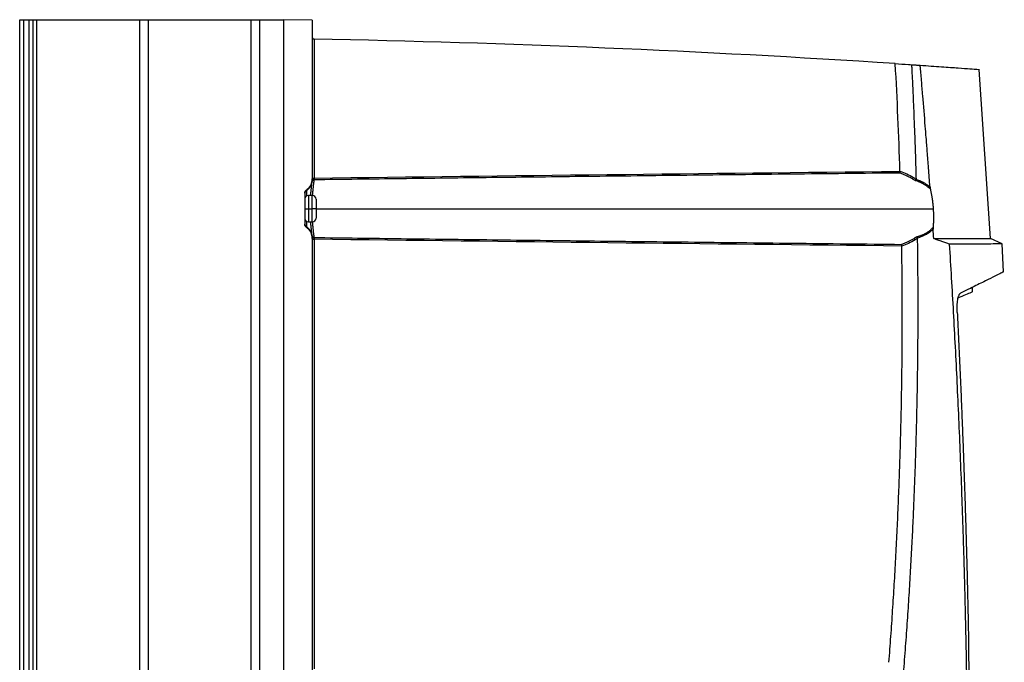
# Model space of a CAD drawing. Header units: millimetres. Extents: x 25 to 1229, y -261 to 1180.
# Tile 85 of 224: x 25 to 286, y 470 to 640. Entities that reach past the tile are written whole.
import ezdxf

# ---------------------------------------------------------------- set-up
doc = ezdxf.new("R2010")
doc.units = ezdxf.units.MM

msp = doc.modelspace()

# ---------------------------------------------------------------- linework, layer by layer
at = {"color": 7, "linetype": 'Continuous', "lineweight": 25}
for p, q in [((25.25, 280.45), (25.25, 640.45)), ((25.25, 640.45), (26.25, 640.45)), ((26.25, 640.45), (26.25, 280.45)), ((26.25, 640.45), (27.75, 640.45)), ((27.75, 280.45), (27.75, 640.45)), ((27.75, 640.45), (28.75, 640.45)), ((28.75, 640.45), (28.75, 280.45)), ((28.75, 640.45), (29.75, 640.45)), ((29.75, 640.45), (29.75, 280.45)), ((29.75, 640.45), (57.07, 640.45)), ((57.07, 280.45), (57.07, 640.45)), ((57.07, 640.45), (59.32, 640.45)), ((59.32, 640.45), (59.32, 280.45)), ((59.32, 640.45), (86.56, 640.45)), ((86.56, 280.45), (86.56, 640.45)), ((86.56, 640.45), (88.81, 640.45)), ((88.81, 640.45), (88.81, 280.45)), ((88.81, 640.45), (95.25, 640.45)), ((102.75, 640.36), (95.25, 640.49)), ((95.25, 280.41), (95.25, 640.49)), ((102.75, 640.36), (102.75, 598.34)), ((103.25, 635.35), (103.25, 598.55)), ((282.44, 582.55), (279.45, 627.34)), ((102.75, 598.55), (103.25, 598.55)), ((102.75, 598.34), (102.75, 598.15)), ((101.2, 595.43), (101.2, 595.21)), ((101.2, 595.21), (101.2, 593.78)), ((100.75, 594.59), (100.75, 586.31)), ((102.75, 593.95), (101.75, 593.95)), ((101.75, 593.95), (101.75, 590.45)), ((102.75, 590.45), (102.75, 593.95)), ((103.75, 592.95), (103.75, 590.45)), ((100.75, 590.45), (101.75, 590.45)), ((101.75, 590.45), (102.75, 590.45)), ((101.75, 590.45), (101.75, 586.95)), ((103.75, 590.45), (102.75, 590.45)), ((102.75, 586.95), (102.75, 590.45)), ((103.75, 590.45), (103.75, 587.95)), ((103.75, 590.45), (267.24, 590.45)), ((101.2, 587.12), (101.2, 585.68)), ((101.75, 586.95), (102.75, 586.95)), ((101.2, 585.68), (101.2, 585.47)), ((102.75, 582.75), (102.75, 582.56)), ((102.75, 582.56), (102.75, 468.34)), ((103.25, 582.35), (103.25, 468.55)), ((285.53, 581.11), (282.42, 582.56)), ((285.87, 573.72), (285.52, 581.11)), ((277.68, 568.48), (277.63, 569.57))]:
    msp.add_line(p, q, dxfattribs=at)
at = {"color": 7, "linetype": 'Continuous', "lineweight": 25, "flags": 128}
for points in [[(260.68, 628.63), (261.14, 628.6), (261.51, 628.58)], [(102.75, 598.15), (102.76, 598.19), (102.79, 598.22), (102.84, 598.26), (102.9, 598.29), (102.97, 598.31), (103.06, 598.33), (103.15, 598.35), (103.24, 598.35)]]:
    msp.add_lwpolyline(points, dxfattribs=at)
at = {"color": 7, "linetype": 'Continuous', "lineweight": 25}
for centre, radius, start, end in [((99.26, 598.12), 3.5, 303.7187, 352.4524), ((103.2, 597.59), 0.485, 89.1072, 171.1753), ((103.2, 597.59), 0.485, 89.1021, 171.1623), ((261.22, 599.03), 0.912, 308.5472, 338.1201), ((101.75, 594.38), 0.999, 123.7166, 179.9923), ((101.75, 592.95), 1, 90, 180), ((102.75, 592.95), 1, 0, 90), ((101.75, 587.95), 1, 180, 270), ((102.75, 587.95), 1, 270, 0), ((101.75, 586.51), 0.999, 180.0077, 236.2834), ((99.26, 582.78), 3.5, 7.5476, 56.2813), ((103.2, 583.31), 0.485, 188.822, 270.8918), ((103.2, 583.31), 0.485, 188.8378, 270.8979), ((90.48, 582.58), 12.77, 358.9317, 1.0683), ((261.62, 581.87), 0.899, 23.0079, 52.3179)]:
    msp.add_arc(centre, radius, start, end, dxfattribs=at)
for points, knots in [([(102.75, 635.85), (102.75, 635.79), (102.76, 635.73), (102.81, 635.61), (102.85, 635.55), (102.94, 635.45), (103, 635.41), (103.12, 635.36), (103.19, 635.35), (103.24, 635.35)], [0, 0, 0, 0, 0.25, 0.25, 0.5, 0.5, 0.75, 0.75, 1, 1, 1, 1]), ([(261.51, 628.58), (261.51, 628.55), (261.52, 628.47), (261.52, 628.31), (261.54, 628.03), (261.56, 627.63), (261.58, 627.16), (261.63, 626.21), (261.73, 624.16), (261.88, 620.99), (262.04, 617.2), (262.22, 612.99), (262.39, 608.37), (262.56, 603.32), (262.65, 599.95), (262.7, 598.27)], [0, 0, 0, 0, 0.003125, 0.007813, 0.015625, 0.031251, 0.046876, 0.062502, 0.125003, 0.250006, 0.376201, 0.500009, 0.666937, 0.833601, 1, 1, 1, 1]), ([(261.51, 628.58), (261.63, 628.57), (261.85, 628.56), (262.19, 628.53), (262.52, 628.51), (262.85, 628.49), (263.17, 628.47), (263.49, 628.45), (263.7, 628.43), (263.8, 628.43)], [0, 0, 0, 0, 0.143207, 0.286156, 0.428931, 0.571617, 0.714301, 0.857067, 1, 1, 1, 1]), ([(266.4, 596.18), (266.27, 597.86), (266.04, 600.99), (265.7, 605.36), (265.41, 609.06), (265.02, 613.98), (264.6, 619.02), (264.21, 623.73), (264, 626.08), (263.9, 627.25), (263.85, 627.84), (263.83, 628.13), (263.81, 628.27), (263.81, 628.35), (263.81, 628.39), (263.8, 628.41), (263.8, 628.43)], [0, 0, 0, 0, 0.155994, 0.29134, 0.406014, 0.499995, 0.749997, 0.874998, 0.937499, 0.96875, 0.984375, 0.992187, 0.996094, 0.997656, 0.998828, 1, 1, 1, 1]), ([(263.8, 628.43), (265.76, 628.29), (269.69, 628.03), (274.02, 627.72), (277.16, 627.5), (279.11, 627.36), (279.35, 627.34), (279.47, 627.34)], [0, 0, 0, 0, 0.200591, 0.401324, 0.601854, 0.801758, 1, 1, 1, 1]), ([(258.44, 600.33), (258.44, 600.31), (258.43, 600.27), (258.42, 600.2), (258.4, 600.14), (258.38, 600.08), (258.36, 600.02), (258.34, 599.96), (258.32, 599.92), (258.3, 599.9), (258.3, 599.89)], [0, 0, 0, 0, 0.112326, 0.23349, 0.362913, 0.49963, 0.611047, 0.749914, 0.921152, 1, 1, 1, 1]), ([(101.2, 595.43), (101.43, 595.58), (101.64, 595.76), (102.03, 596.19), (102.2, 596.43), (102.48, 596.94), (102.58, 597.22), (102.72, 597.78), (102.75, 598.06), (102.75, 598.34)], [0, 0, 0, 0, 0.25, 0.25, 0.5, 0.5, 0.75, 0.75, 1, 1, 1, 1]), ([(102.35, 593.95), (102.37, 594.3), (102.45, 595.38), (102.62, 596.77), (102.69, 597.37), (102.72, 597.66)], [0, 0, 0, 0, 0.193228, 0.596572, 1, 1, 1, 1]), ([(102.72, 597.66), (102.72, 597.68), (102.73, 597.7), (102.73, 597.74), (102.74, 597.79), (102.74, 597.85), (102.75, 597.93), (102.75, 598.03), (102.75, 598.11), (102.75, 598.15)], [0, 0, 0, 0, 0.127376, 0.252638, 0.376921, 0.501388, 0.671295, 0.836286, 1, 1, 1, 1]), ([(103.21, 598.07), (103.17, 597.74), (103.1, 597.07), (102.9, 595.54), (102.8, 594.36), (102.77, 593.94)], [0, 0, 0, 0, 0.3922391, 0.7846153, 1, 1, 1, 1]), ([(258.3, 599.89), (248.73, 599.79), (229.97, 599.59), (202.4, 599.28), (175.98, 598.97), (150.71, 598.67), (126.58, 598.38), (110.87, 598.17), (103.21, 598.08)], [0, 0, 0, 0, 0.185119, 0.362858, 0.533215, 0.696191, 0.851786, 1, 1, 1, 1]), ([(103.24, 598.35), (103.24, 598.33), (103.24, 598.29), (103.24, 598.24), (103.23, 598.17), (103.22, 598.11), (103.21, 598.09), (103.21, 598.08)], [0, 0, 0, 0, 0.136411, 0.303627, 0.500194, 0.802578, 1, 1, 1, 1]), ([(261.78, 598.31), (261.67, 598.38), (261.45, 598.51), (261.1, 598.7), (260.74, 598.88), (260.37, 599.06), (259.98, 599.24), (259.58, 599.41), (259.16, 599.58), (258.73, 599.74), (258.44, 599.84), (258.3, 599.89)], [0, 0, 0, 0, 0.098979, 0.200968, 0.30598, 0.414024, 0.525108, 0.639241, 0.75643, 0.876681, 1, 1, 1, 1]), ([(262.49, 597.87), (262.5, 597.89), (262.52, 597.91), (262.55, 597.95), (262.57, 597.99), (262.59, 598.01), (262.61, 598.05), (262.65, 598.11), (262.68, 598.17), (262.69, 598.2)], [0, 0, 0, 0, 0.167719, 0.303555, 0.404993, 0.470771, 0.500374, 0.765667, 1, 1, 1, 1]), ([(266.5, 595.58), (266.44, 595.64), (266.32, 595.76), (266.13, 595.94), (265.94, 596.1), (265.74, 596.27), (265.54, 596.42), (265.33, 596.57), (265.11, 596.71), (264.89, 596.85), (264.57, 597.03), (264.15, 597.25), (263.62, 597.49), (263.06, 597.7), (262.68, 597.81), (262.49, 597.87)], [0, 0, 0, 0, 0.055249, 0.110495, 0.165782, 0.221154, 0.276654, 0.332325, 0.38821, 0.444351, 0.50079, 0.624418, 0.748553, 0.873612, 1, 1, 1, 1]), ([(262.69, 598.2), (262.79, 598.17), (263, 598.11), (263.3, 598.01), (263.59, 597.9), (263.87, 597.78), (264.15, 597.66), (264.42, 597.53), (264.75, 597.36), (265.15, 597.13), (265.6, 596.84), (266.01, 596.53), (266.27, 596.3), (266.4, 596.18)], [0, 0, 0, 0, 0.07387, 0.146782, 0.218793, 0.28996, 0.360337, 0.429983, 0.498954, 0.627625, 0.753757, 0.877747, 1, 1, 1, 1]), ([(100.75, 594.59), (100.75, 594.75), (100.79, 594.92), (100.95, 595.21), (101.07, 595.34), (101.2, 595.43)], [0, 0, 0, 0, 0.5, 0.5, 1, 1, 1, 1]), ([(266.4, 596.18), (266.4, 596.16), (266.41, 596.11), (266.42, 596.03), (266.43, 595.95), (266.44, 595.86), (266.46, 595.77), (266.48, 595.67), (266.49, 595.61), (266.5, 595.58)], [0, 0, 0, 0, 0.115733, 0.23914, 0.371205, 0.51273, 0.664367, 0.826646, 1, 1, 1, 1]), ([(266.5, 595.58), (266.52, 595.48), (266.57, 595.28), (266.63, 594.98), (266.69, 594.68), (266.75, 594.37), (266.81, 594.06), (266.86, 593.75), (266.91, 593.43), (266.97, 593.04), (267.03, 592.58), (267.1, 592.05), (267.15, 591.52), (267.2, 590.99), (267.23, 590.63), (267.24, 590.45)], [0, 0, 0, 0, 0.063034, 0.125805, 0.188375, 0.250805, 0.313157, 0.375492, 0.437873, 0.500363, 0.600835, 0.700769, 0.800431, 0.900085, 1, 1, 1, 1]), ([(267.24, 590.45), (267.25, 590.34), (267.26, 590.13), (267.28, 589.81), (267.29, 589.5), (267.3, 589.18), (267.31, 588.86), (267.32, 588.55), (267.32, 588.24), (267.32, 587.82), (267.31, 587.31), (267.29, 586.71), (267.26, 586.11), (267.23, 585.73), (267.22, 585.54)], [0, 0, 0, 0, 0.062767, 0.125337, 0.187771, 0.250127, 0.312464, 0.374843, 0.437323, 0.499962, 0.625091, 0.749824, 0.874635, 1, 1, 1, 1]), ([(102.72, 583.23), (102.69, 583.53), (102.62, 584.13), (102.45, 585.52), (102.37, 586.6), (102.35, 586.95)], [0, 0, 0, 0, 0.4044546, 0.8073376, 1, 1, 1, 1]), ([(102.77, 586.95), (102.8, 586.54), (102.9, 585.36), (103.1, 583.83), (103.17, 583.16), (103.21, 582.82)], [0, 0, 0, 0, 0.21392, 0.606201, 1, 1, 1, 1]), ([(101.2, 585.47), (101.07, 585.56), (100.95, 585.69), (100.79, 585.98), (100.75, 586.15), (100.75, 586.31)], [0, 0, 0, 0, 0.5, 0.5, 1, 1, 1, 1]), ([(102.75, 582.56), (102.75, 582.84), (102.72, 583.12), (102.58, 583.68), (102.48, 583.95), (102.2, 584.47), (102.03, 584.71), (101.64, 585.14), (101.43, 585.32), (101.2, 585.47)], [0, 0, 0, 0, 0.25, 0.25, 0.5, 0.5, 0.75, 0.75, 1, 1, 1, 1]), ([(262.82, 583), (262.93, 583.03), (263.15, 583.09), (263.47, 583.18), (263.79, 583.29), (264.1, 583.4), (264.4, 583.52), (264.69, 583.65), (264.98, 583.79), (265.29, 583.96), (265.63, 584.16), (265.99, 584.4), (266.33, 584.66), (266.65, 584.93), (266.94, 585.23), (267.13, 585.44), (267.22, 585.54)], [0, 0, 0, 0, 0.064598, 0.128465, 0.191666, 0.254264, 0.316327, 0.377923, 0.439123, 0.499998, 0.585917, 0.670487, 0.753938, 0.836508, 0.918445, 1, 1, 1, 1]), ([(267.21, 585.02), (267.15, 584.96), (267.03, 584.83), (266.84, 584.66), (266.65, 584.48), (266.45, 584.32), (266.24, 584.15), (266.02, 584), (265.79, 583.85), (265.55, 583.7), (265.22, 583.52), (264.78, 583.3), (264.23, 583.06), (263.64, 582.85), (263.22, 582.74), (263.01, 582.68)], [0, 0, 0, 0, 0.053379, 0.107164, 0.161416, 0.216197, 0.271564, 0.327575, 0.384284, 0.441747, 0.500016, 0.61995, 0.743004, 0.869564, 1, 1, 1, 1]), ([(267.22, 585.54), (267.21, 585.5), (267.21, 585.42), (267.2, 585.29), (267.2, 585.16), (267.2, 585.06), (267.21, 585.02)], [0, 0, 0, 0, 0.259562, 0.49817, 0.765435, 1, 1, 1, 1]), ([(102.75, 582.75), (102.75, 582.77), (102.75, 582.82), (102.75, 582.88), (102.75, 582.95), (102.75, 583), (102.74, 583.08), (102.73, 583.17), (102.73, 583.21), (102.72, 583.23)], [0, 0, 0, 0, 0.0986217, 0.1971961, 0.2965328, 0.3974231, 0.5006225, 0.7479851, 1, 1, 1, 1]), ([(103.21, 582.82), (103.21, 582.82), (103.21, 582.8), (103.22, 582.76), (103.22, 582.71), (103.23, 582.65), (103.24, 582.58), (103.24, 582.52), (103.22, 582.47), (103.18, 582.43), (103.13, 582.41), (103.07, 582.39), (103.01, 582.37), (102.94, 582.34), (102.87, 582.32), (102.8, 582.28), (102.77, 582.25), (102.75, 582.24)], [0, 0, 0, 0, 0.056344, 0.117135, 0.182047, 0.250475, 0.329394, 0.376425, 0.417097, 0.456552, 0.501243, 0.555786, 0.626074, 0.685293, 0.750988, 0.867136, 1, 1, 1, 1]), ([(103.25, 582.35), (103.22, 582.35), (103.15, 582.35), (103.06, 582.33), (102.97, 582.3), (102.87, 582.26), (102.79, 582.2), (102.78, 582.16), (102.77, 582.15)], [0, 0, 0, 0, 0.125865, 0.261874, 0.409508, 0.569925, 0.853752, 1, 1, 1, 1]), ([(103.25, 582.82), (110.93, 582.72), (126.67, 582.52), (150.87, 582.22), (176.21, 581.92), (202.71, 581.62), (230.35, 581.31), (249.17, 581.11), (258.76, 581)], [0, 0, 0, 0, 0.148172, 0.303742, 0.466709, 0.637075, 0.814839, 1, 1, 1, 1]), ([(258.76, 581), (258.91, 581.05), (259.19, 581.15), (259.61, 581.31), (260.02, 581.48), (260.41, 581.65), (260.79, 581.83), (261.15, 582.01), (261.5, 582.19), (261.84, 582.38), (262.06, 582.51), (262.17, 582.58)], [0, 0, 0, 0, 0.123095, 0.243174, 0.360245, 0.474316, 0.585394, 0.693491, 0.798617, 0.900782, 1, 1, 1, 1]), ([(263.03, 582.61), (263.04, 581.46), (263.08, 579.14), (263.11, 575.64), (263.14, 572.09), (263.16, 568.48), (263.16, 564.82), (263.16, 561.11), (263.14, 557.35), (263.12, 553.54), (263.08, 549.68), (263.02, 545.76), (262.96, 541.79), (262.88, 537.78), (262.78, 533.71), (262.67, 529.59), (262.53, 524.94), (262.36, 519.72), (262.13, 513.89), (261.87, 507.89), (261.57, 501.71), (261.23, 495.37), (260.84, 488.85), (260.41, 482.17), (259.93, 475.31), (259.57, 470.69), (259.39, 468.34)], [0, 0, 0, 0, 0.030177, 0.060806, 0.091886, 0.123416, 0.155398, 0.18783, 0.220713, 0.254048, 0.287833, 0.322068, 0.356755, 0.391892, 0.42748, 0.463518, 0.500007, 0.549514, 0.600532, 0.653062, 0.707105, 0.762659, 0.819725, 0.878304, 0.938396, 1, 1, 1, 1]), ([(263.01, 582.68), (263.01, 582.69), (262.99, 582.73), (262.96, 582.79), (262.93, 582.85), (262.88, 582.92), (262.84, 582.97), (262.82, 583)], [0, 0, 0, 0, 0.152284, 0.319958, 0.501914, 0.646503, 1, 1, 1, 1]), ([(271.58, 581.03), (271.42, 581.08), (271.1, 581.19), (270.61, 581.36), (270.1, 581.54), (269.58, 581.72), (269.05, 581.91), (268.51, 582.12), (267.95, 582.33), (267.57, 582.47), (267.38, 582.55)], [0, 0, 0, 0, 0.125515, 0.25061, 0.374768, 0.499995, 0.623132, 0.747484, 0.873092, 1, 1, 1, 1]), ([(267.38, 582.55), (267.55, 582.55), (267.89, 582.55), (268.39, 582.55), (268.89, 582.55), (269.37, 582.55), (269.85, 582.55), (270.32, 582.55), (270.78, 582.55), (271.23, 582.55), (271.67, 582.55), (272.1, 582.55), (272.52, 582.55), (272.94, 582.55), (273.35, 582.55), (273.74, 582.55), (274.13, 582.55), (274.51, 582.55), (274.89, 582.55), (275.25, 582.55), (275.6, 582.55), (275.95, 582.55), (276.28, 582.55), (276.61, 582.55), (276.93, 582.55), (277.24, 582.55), (277.54, 582.55), (277.83, 582.55), (278.12, 582.55), (278.39, 582.55), (278.65, 582.55), (278.91, 582.55), (279.16, 582.55), (279.4, 582.55), (279.63, 582.55), (279.85, 582.55), (280.06, 582.55), (280.26, 582.55), (280.45, 582.55), (280.64, 582.55), (280.81, 582.55), (280.98, 582.55), (281.14, 582.55), (281.29, 582.55), (281.43, 582.55), (281.56, 582.55), (281.68, 582.55), (281.79, 582.55), (281.89, 582.55), (281.99, 582.55), (282.07, 582.55), (282.15, 582.55), (282.22, 582.55), (282.28, 582.55), (282.33, 582.55), (282.37, 582.55), (282.4, 582.55), (282.42, 582.55), (282.44, 582.55), (282.44, 582.55), (282.44, 582.55)], [0, 0, 0, 0, 0.01724, 0.03448, 0.05172, 0.06896, 0.0862, 0.10344, 0.12068, 0.13792, 0.155161, 0.172401, 0.189642, 0.206882, 0.224123, 0.241364, 0.258605, 0.275845, 0.293086, 0.310327, 0.327568, 0.344809, 0.362051, 0.379292, 0.396533, 0.413774, 0.431016, 0.448257, 0.465499, 0.48274, 0.499982, 0.517223, 0.534465, 0.551707, 0.568949, 0.58619, 0.603432, 0.620674, 0.637916, 0.655158, 0.6724, 0.689642, 0.706884, 0.724126, 0.741368, 0.75861, 0.775852, 0.793094, 0.810336, 0.827579, 0.844821, 0.862063, 0.879305, 0.896547, 0.913789, 0.931031, 0.948274, 0.965516, 0.982758, 1, 1, 1, 1]), ([(255.53, 470.32), (255.62, 471.47), (255.79, 473.76), (256.04, 477.2), (256.28, 480.63), (256.51, 484.07), (256.73, 487.51), (256.94, 490.95), (257.14, 494.39), (257.33, 497.83), (257.51, 501.28), (257.68, 504.72), (257.84, 508.16), (257.99, 511.6), (258.13, 515.05), (258.27, 518.49), (258.39, 521.94), (258.53, 526.53), (258.69, 532.28), (258.85, 539.17), (258.96, 546.06), (259.03, 552.95), (259.06, 559.85), (259.06, 566.74), (259.01, 573.63), (258.95, 578.23), (258.92, 580.52)], [0, 0, 0, 0, 0.031249, 0.062496, 0.093743, 0.12499, 0.156236, 0.187482, 0.218728, 0.249975, 0.281223, 0.312471, 0.343721, 0.374973, 0.406227, 0.437482, 0.46874, 0.5, 0.562516, 0.625024, 0.687524, 0.75002, 0.812514, 0.875007, 0.937502, 1, 1, 1, 1]), ([(258.76, 581), (258.77, 580.99), (258.79, 580.97), (258.81, 580.93), (258.83, 580.88), (258.86, 580.8), (258.89, 580.7), (258.91, 580.61), (258.91, 580.56)], [0, 0, 0, 0, 0.120979, 0.24549, 0.372675, 0.501534, 0.749058, 1, 1, 1, 1]), ([(285.53, 581.11), (285.53, 581.11), (285.7, 581.11), (285.04, 581.11), (283.36, 581.1), (280.44, 581.08), (276.63, 581.06), (273.25, 581.04), (271.58, 581.03)], [0, 0, 0, 0, 0.000005, 0.209202, 0.413803, 0.613804, 0.809204, 1, 1, 1, 1]), ([(276.38, 449.53), (276.36, 451.16), (276.33, 454.4), (276.26, 459.23), (276.19, 463.98), (276.11, 468.66), (276.03, 473.26), (275.93, 477.8), (275.83, 482.25), (275.73, 486.64), (275.62, 490.95), (275.5, 495.19), (275.38, 499.36), (275.25, 503.45), (275.12, 507.47), (274.98, 511.41), (274.77, 517.31), (274.47, 525.14), (274.06, 534.85), (273.62, 544.4), (273.15, 553.79), (272.65, 563.02), (272.14, 572.08), (271.77, 578.07), (271.58, 581.03)], [0, 0, 0, 0, 0.037227, 0.073898, 0.110012, 0.145571, 0.180573, 0.21502, 0.24891, 0.282244, 0.315022, 0.347243, 0.378909, 0.410018, 0.440571, 0.470568, 0.500009, 0.575126, 0.649014, 0.721673, 0.793101, 0.863298, 0.932265, 1, 1, 1, 1]), ([(285.93, 573.73), (285.93, 573.73), (286.09, 573.8), (285.55, 573.54), (284.25, 572.89), (281.91, 571.72), (278.75, 570.16), (275.89, 568.75), (274.46, 568.05)], [0, 0, 0, 0, 0.001139, 0.200072, 0.40006, 0.599808, 0.799574, 1, 1, 1, 1]), ([(277.63, 569.57), (277.63, 569.57), (277.79, 569.64), (277.59, 569.55), (277.12, 569.36), (277.07, 569.33)], [0, 0, 0, 0, 0.018916, 0.88039, 1, 1, 1, 1]), ([(273.61, 562.94), (273.61, 563.02), (273.6, 563.17), (273.59, 563.4), (273.59, 563.63), (273.58, 563.85), (273.58, 564.07), (273.59, 564.29), (273.59, 564.51), (273.61, 564.95), (273.65, 565.58), (273.74, 566.34), (273.87, 566.99), (274.01, 567.41), (274.12, 567.66), (274.2, 567.8), (274.28, 567.91), (274.37, 568), (274.43, 568.03), (274.46, 568.05)], [0, 0, 0, 0, 0.031698, 0.063174, 0.09448, 0.125669, 0.156794, 0.187908, 0.219065, 0.250319, 0.375995, 0.500149, 0.625808, 0.750148, 0.800521, 0.850383, 0.900044, 0.949813, 1, 1, 1, 1]), ([(273.89, 566.87), (274.6, 567.17), (276.13, 567.81), (277.42, 568.36), (277.61, 568.44), (277.7, 568.48)], [0, 0, 0, 0, 0.306505, 0.653299, 1, 1, 1, 1]), ([(273.61, 562.94), (273.7, 561.24), (273.86, 557.85), (274.1, 552.76), (274.34, 547.67), (274.56, 542.58), (274.77, 537.5), (274.98, 532.41), (275.17, 527.32), (275.36, 522.23), (275.53, 517.15), (275.7, 512.06), (275.85, 506.98), (276, 501.89), (276.14, 496.81), (276.27, 491.72), (276.39, 486.64), (276.46, 483.25), (276.5, 481.56)], [0, 0, 0, 0, 0.062579, 0.125146, 0.187702, 0.250247, 0.312781, 0.375304, 0.437816, 0.500319, 0.562811, 0.625294, 0.687767, 0.750232, 0.812687, 0.875133, 0.937571, 1, 1, 1, 1])]:
    msp.add_open_spline(points, degree=3, knots=knots, dxfattribs=at)
for points in [[(103.24, 635.35), (103.24, 635.35), (103.24, 635.35), (103.25, 635.35)], [(257.2, 628.86), (205.94, 632.21), (154.6, 634.37), (103.25, 635.35)], [(258.45, 600.38), (258.14, 609.88), (257.73, 619.38), (257.2, 628.86)], [(257.2, 628.86), (258.36, 628.79), (259.52, 628.71), (260.68, 628.63)], [(103.25, 598.55), (154.98, 599.21), (206.71, 599.79), (258.44, 600.33)], [(258.44, 600.33), (258.45, 600.35), (258.45, 600.37), (258.45, 600.38)], [(258.45, 600.38), (259.69, 599.96), (260.91, 599.4), (262.06, 598.69)], [(102.72, 597.66), (102.72, 597.66), (102.72, 597.66), (102.72, 597.66)], [(103.21, 598.08), (103.21, 598.08), (103.21, 598.07), (103.21, 598.07)], [(103.25, 598.55), (103.24, 598.49), (103.24, 598.42), (103.24, 598.35)], [(262.49, 597.87), (262.25, 598.03), (262.02, 598.17), (261.78, 598.31)], [(262.06, 598.69), (262.28, 598.55), (262.49, 598.41), (262.7, 598.27)], [(262.7, 598.27), (262.7, 598.25), (262.7, 598.22), (262.69, 598.2)], [(267.38, 582.55), (267.32, 583.37), (267.26, 584.2), (267.21, 585.02)], [(102.72, 583.23), (102.72, 583.23), (102.72, 583.23), (102.72, 583.23)], [(103.21, 582.82), (103.22, 582.82), (103.23, 582.82), (103.25, 582.82)], [(103.21, 582.82), (103.21, 582.82), (103.21, 582.82), (103.21, 582.82)], [(258.91, 580.56), (207.02, 581.1), (155.13, 581.69), (103.25, 582.35)], [(262.45, 582.22), (261.32, 581.5), (260.14, 580.95), (258.92, 580.52)], [(262.17, 582.58), (262.39, 582.71), (262.6, 582.85), (262.82, 583)], [(263.03, 582.61), (262.84, 582.47), (262.64, 582.34), (262.45, 582.22)], [(263.01, 582.68), (263.02, 582.65), (263.03, 582.63), (263.03, 582.61)], [(258.92, 580.52), (258.92, 580.54), (258.92, 580.55), (258.91, 580.56)], [(276.5, 481.56), (276.66, 470.92), (276.77, 460.29), (276.83, 449.65)]]:
    msp.add_open_spline(points, degree=3, dxfattribs=at)

doc.saveas('drawing.dxf')
